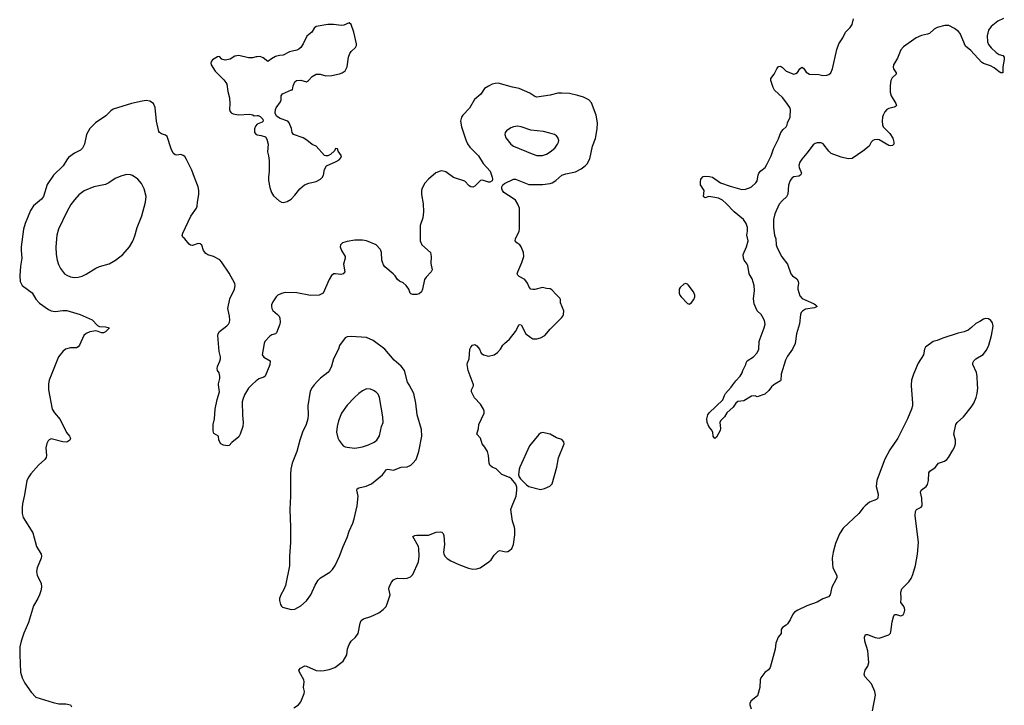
# Model space of a CAD drawing. Header units: inches. Extents: x 1682510 to 1839368, y 640758 to 791543.
# Tile 141 of 186: x 1757544 to 1767725, y 716686 to 723778. Entities that reach past the tile are written whole.
import ezdxf

# ---------------------------------------------------------------- set-up
doc = ezdxf.new("R2010")
doc.units = ezdxf.units.IN
doc.header["$MEASUREMENT"] = 0
for name, color, linetype in [('B7751', 7, 'Continuous'), ('B7752', 7, 'Continuous'), ('B7761', 7, 'Continuous'), ('B7762', 7, 'Continuous')]:
    doc.layers.add(name, color=color, linetype=linetype)

msp = doc.modelspace()

# ---------------------------------------------------------------- linework, layer by layer
at = {"layer": 'B7751', "color": 6, "elevation": 800}
for points in [[(1757841, 720000), (1757843, 719950), (1757880, 719750), (1757904, 719710), (1757964, 719644), (1758029, 719509), (1758060, 719470), (1758070, 719450), (1758063, 719430), (1758030, 719409), (1757990, 719410), (1757870, 719443), (1757850, 719434), (1757838, 719422), (1757824, 719396), (1757815, 719350), (1757822, 719270), (1757818, 719250), (1757803, 719230), (1757739, 719170), (1757660, 719080), (1757638, 719050), (1757619, 719010), (1757595, 718865), (1757572, 718770), (1757568, 718732), (1757571, 718671), (1757581, 718630), (1757681, 718470), (1757718, 718330), (1757765, 718250), (1757770, 718230), (1757766, 718210), (1757726, 718110), (1757718, 718070), (1757724, 718030), (1757766, 717950), (1757770, 717910), (1757764, 717870), (1757750, 717830), (1757731, 717790), (1757686, 717714), (1757636, 717544), (1757587, 717433), (1757558, 717350), (1757546, 717290), (1757544, 717210), (1757553, 717030), (1757569, 716969), (1757596, 716916), (1757663, 716823), (1757710, 716772), (1757890, 716716), (1757950, 716703), (1758021, 716701), (1758068, 716690), (1758078, 716670)], [(1759945, 720000), (1759910, 719966), (1759870, 719897), (1759851, 719850), (1759846, 719826), (1759847, 719687), (1759854, 719610), (1759850, 719570), (1759825, 719490), (1759810, 719465), (1759736, 719404), (1759710, 719373), (1759691, 719369), (1759650, 719377), (1759624, 719390), (1759604, 719430), (1759601, 719470), (1759550, 719499), (1759545, 719525), (1759544, 719590), (1759558, 719650), (1759565, 719750), (1759585, 719850), (1759609, 719930), (1759600, 720000)]]:
    msp.add_lwpolyline(points, dxfattribs=at)
at = {"layer": 'B7752', "color": 6, "elevation": 800}
for points in [[(1760000, 723395), (1759990, 723394), (1759950, 723383), (1759910, 723383), (1759810, 723407), (1759770, 723401), (1759719, 723370), (1759670, 723361), (1759635, 723370), (1759610, 723396), (1759590, 723395), (1759537, 723363), (1759528, 723350), (1759522, 723330), (1759525, 723310), (1759565, 723245), (1759656, 723156), (1759676, 723130), (1759686, 723110), (1759695, 723035), (1759713, 722970), (1759717, 722910), (1759712, 722850), (1759719, 722830), (1759730, 722816), (1759750, 722804), (1759806, 722794), (1759920, 722800), (1759955, 722795), (1759970, 722785), (1760000, 722786)], [(1759600, 720000), (1759599, 720010), (1759614, 720066), (1759614, 720090), (1759605, 720125), (1759590, 720150), (1759586, 720170), (1759589, 720190), (1759615, 720245), (1759621, 720270), (1759620, 720290), (1759605, 720345), (1759592, 720510), (1759596, 720530), (1759610, 720554), (1759687, 720613), (1759703, 720630), (1759713, 720650), (1759717, 720670), (1759715, 720710), (1759697, 720790), (1759718, 720890), (1759764, 720990), (1759771, 721030), (1759769, 721049), (1759710, 721157), (1759630, 721274), (1759613, 721293), (1759547, 721330), (1759490, 721347), (1759470, 721359), (1759446, 721390), (1759426, 721446), (1759410, 721460), (1759390, 721462), (1759330, 721443), (1759310, 721446), (1759295, 721455), (1759252, 721512), (1759231, 721530), (1759225, 721545), (1759231, 721570), (1759314, 721746), (1759372, 721830), (1759380, 721850), (1759382, 721890), (1759398, 721970), (1759398, 722010), (1759391, 722050), (1759350, 722145), (1759323, 722223), (1759270, 722332), (1759250, 722362), (1759234, 722374), (1759210, 722382), (1759170, 722377), (1759150, 722380), (1759130, 722397), (1759110, 722441), (1759069, 722569), (1759050, 722582), (1759010, 722596), (1758991, 722610), (1758983, 722623), (1758958, 722730), (1758945, 722870), (1758926, 722910), (1758890, 722934), (1758850, 722942), (1758810, 722937), (1758699, 722910), (1758510, 722853), (1758485, 722835), (1758436, 722784), (1758329, 722711), (1758269, 722651), (1758235, 722590), (1758213, 722490), (1758195, 722450), (1758172, 722428), (1758110, 722396), (1758049, 722351), (1758031, 722329), (1757994, 722266), (1757893, 722170), (1757827, 722073), (1757790, 721948), (1757770, 721923), (1757686, 721854), (1757655, 721805), (1757601, 721670), (1757584, 721610), (1757559, 721430), (1757558, 721390), (1757567, 721310), (1757551, 721230), (1757545, 721130), (1757550, 721070), (1757571, 721030), (1757672, 720952), (1757710, 720888), (1757750, 720845), (1757841, 720781), (1757870, 720767), (1757910, 720758), (1757990, 720770), (1758030, 720769), (1758170, 720729), (1758293, 720673), (1758350, 720615), (1758370, 720604), (1758430, 720602), (1758471, 720590), (1758430, 720550), (1758410, 720539), (1758390, 720538), (1758354, 720554), (1758330, 720559), (1758270, 720549), (1758230, 720532), (1758207, 720510), (1758164, 720410), (1758150, 720393), (1758130, 720385), (1758070, 720385), (1758019, 720370), (1757990, 720347), (1757946, 720290), (1757850, 720050), (1757841, 720010), (1757841, 720000)], [(1760000, 722697), (1759982, 722678), (1759972, 722650), (1759972, 722612), (1759988, 722590), (1760000, 722588)], [(1760000, 720051), (1759990, 720044), (1759945, 720000)]]:
    msp.add_lwpolyline(points, dxfattribs=at)
at = {"layer": 'B7752', "color": 6, "elevation": 900}
msp.add_lwpolyline([(1758650, 722176), (1758590, 722160), (1758530, 722137), (1758464, 722090), (1758430, 722073), (1758310, 722049), (1758212, 722008), (1758155, 721965), (1758110, 721914), (1758074, 721866), (1758030, 721790), (1757945, 721610), (1757927, 721550), (1757918, 721430), (1757921, 721350), (1757931, 721290), (1757945, 721245), (1757965, 721205), (1758008, 721150), (1758030, 721134), (1758070, 721119), (1758110, 721112), (1758150, 721115), (1758190, 721126), (1758230, 721145), (1758333, 721207), (1758370, 721224), (1758470, 721253), (1758536, 721290), (1758611, 721349), (1758678, 721430), (1758713, 721487), (1758736, 721544), (1758760, 721630), (1758808, 721750), (1758846, 721890), (1758852, 721950), (1758832, 722030), (1758803, 722083), (1758767, 722127), (1758710, 722168), (1758690, 722174)], close=True, dxfattribs=at)
at = {"layer": 'B7761', "color": 6}
for points, elevation in [([(1760590, 720000), (1760567, 719973), (1760546, 719934), (1760525, 719785), (1760528, 719690), (1760524, 719650), (1760506, 719590), (1760468, 719510), (1760442, 719430), (1760411, 719310), (1760362, 719190), (1760348, 719130), (1760344, 719076), (1760345, 718850), (1760336, 718710), (1760344, 718530), (1760344, 718370), (1760334, 718230), (1760334, 718130), (1760293, 717927), (1760276, 717884), (1760244, 717830), (1760231, 717790), (1760231, 717770), (1760241, 717730), (1760251, 717711), (1760263, 717703), (1760350, 717676), (1760390, 717682), (1760450, 717715), (1760510, 717768), (1760555, 717830), (1760599, 717930), (1760630, 717980), (1760656, 718004), (1760750, 718064), (1760777, 718090), (1760806, 718134), (1760851, 718229), (1760887, 718330), (1760930, 718422), (1760951, 718489), (1760988, 718570), (1761004, 718616), (1761035, 718750), (1761044, 718850), (1761030, 718910), (1761035, 718925), (1761050, 718935), (1761128, 718952), (1761182, 718978), (1761295, 719070), (1761336, 719124), (1761350, 719130), (1761410, 719119), (1761490, 719148), (1761550, 719154), (1761587, 719170), (1761610, 719190), (1761643, 719230), (1761670, 719310), (1761702, 719470), (1761699, 719539), (1761653, 719690), (1761641, 719810), (1761619, 719910), (1761571, 720000)], 900), ([(1760379, 716661), (1760427, 716690), (1760450, 716721), (1760486, 716810), (1760489, 716830), (1760480, 716870), (1760486, 716930), (1760481, 716950), (1760436, 717030), (1760430, 717050), (1760448, 717070), (1760494, 717094), (1760510, 717092), (1760608, 717048), (1760650, 717043), (1760692, 717048), (1760743, 717057), (1760802, 717078), (1760890, 717144), (1760927, 717210), (1760935, 717270), (1760950, 717317), (1760970, 717350), (1761016, 717390), (1761045, 717430), (1761064, 717536), (1761075, 717565), (1761099, 717581), (1761176, 717604), (1761257, 717643), (1761303, 717677), (1761333, 717710), (1761345, 717735), (1761373, 717830), (1761361, 717890), (1761364, 717910), (1761390, 717960), (1761410, 717984), (1761430, 717996), (1761450, 718002), (1761510, 717998), (1761550, 718001), (1761584, 718016), (1761610, 718040), (1761667, 718170), (1761675, 718230), (1761672, 718308), (1761666, 718330), (1761609, 718431), (1761630, 718442), (1761650, 718446), (1761770, 718445), (1761850, 718476), (1761890, 718480), (1761910, 718476), (1761923, 718463), (1761930, 718442), (1761938, 718350), (1761925, 718270), (1761929, 718250), (1761944, 718224), (1761964, 718204), (1762002, 718182), (1762083, 718143), (1762185, 718105), (1762230, 718096), (1762270, 718098), (1762304, 718110), (1762396, 718170), (1762420, 718190), (1762450, 718238), (1762490, 718280), (1762510, 718286), (1762570, 718274), (1762590, 718277), (1762610, 718287), (1762632, 718310), (1762651, 718350), (1762665, 718450), (1762665, 718505), (1762660, 718530), (1762639, 718590), (1762624, 718710), (1762636, 718750), (1762679, 718850), (1762686, 718910), (1762684, 718944), (1762673, 718973), (1762629, 719029), (1762610, 719041), (1762530, 719075), (1762472, 719132), (1762429, 719150), (1762404, 719170), (1762397, 719190), (1762392, 719270), (1762382, 719310), (1762355, 719355), (1762327, 719390), (1762309, 719450), (1762272, 719490), (1762289, 719550), (1762292, 719590), (1762347, 719707), (1762347, 719730), (1762340, 719750), (1762310, 719801), (1762247, 719867), (1762217, 719930), (1762216, 719950), (1762237, 719990), (1762235, 720000)], 800), ([(1765341, 720000), (1765318, 719982), (1765290, 719944), (1765250, 719904), (1765170, 719878), (1765149, 719889), (1765110, 719884), (1765030, 719835), (1764970, 719829), (1764950, 719813), (1764921, 719770), (1764857, 719710), (1764831, 719670), (1764790, 719630), (1764782, 719610), (1764790, 719550), (1764786, 719530), (1764750, 719461), (1764730, 719447), (1764716, 719470), (1764711, 719511), (1764697, 719537), (1764670, 719570), (1764651, 719610), (1764648, 719650), (1764658, 719690), (1764672, 719710), (1764815, 719845), (1764830, 719890), (1764842, 719910), (1764902, 719978), (1764919, 720000)], 700), ([(1766761, 720000), (1766760, 719990), (1766776, 719810), (1766775, 719785), (1766766, 719750), (1766725, 719650), (1766625, 719450), (1766542, 719330), (1766489, 719231), (1766419, 719050), (1766407, 719010), (1766401, 718950), (1766420, 718870), (1766417, 718830), (1766404, 718816), (1766332, 718788), (1766285, 718750), (1766264, 718730), (1766220, 718670), (1766060, 718520), (1766021, 718459), (1765979, 718361), (1765955, 718270), (1765946, 718210), (1765947, 718150), (1765953, 718110), (1765992, 718030), (1765993, 718010), (1765987, 717990), (1765942, 717910), (1765925, 717830), (1765907, 717810), (1765850, 717787), (1765790, 717754), (1765684, 717716), (1765590, 717672), (1765555, 717650), (1765537, 717630), (1765510, 717570), (1765484, 717530), (1765470, 717515), (1765432, 717490), (1765419, 717470), (1765418, 717430), (1765387, 717390), (1765361, 717330), (1765354, 717266), (1765303, 717077), (1765285, 717055), (1765250, 717026), (1765207, 716970), (1765200, 716950), (1765196, 716870), (1765174, 716786), (1765107, 716733), (1765092, 716710), (1765094, 716690), (1765109, 716650)], 800), ([(1766361, 716630), (1766393, 716790), (1766387, 716830), (1766351, 716910), (1766283, 716983), (1766274, 717010), (1766287, 717050), (1766315, 717090), (1766324, 717130), (1766314, 717250), (1766282, 717350), (1766280, 717390), (1766285, 717410), (1766290, 717418), (1766310, 717420), (1766390, 717386), (1766430, 717381), (1766530, 717415), (1766547, 717433), (1766553, 717447), (1766566, 717550), (1766579, 717601), (1766590, 717626), (1766610, 717626), (1766650, 717612), (1766666, 717614), (1766678, 717622), (1766690, 717642), (1766695, 717670), (1766693, 717693), (1766679, 717719), (1766654, 717750), (1766658, 717790), (1766655, 717855), (1766664, 717890), (1766737, 717963), (1766762, 717998), (1766780, 718040), (1766806, 718134), (1766827, 718250), (1766836, 718370), (1766802, 718650), (1766808, 718690), (1766818, 718710), (1766864, 718736), (1766874, 718750), (1766872, 718830), (1766857, 718890), (1766866, 718910), (1766918, 718950), (1766931, 718970), (1766941, 719010), (1766943, 719090), (1766953, 719107), (1767010, 719146), (1767043, 719190), (1767107, 719210), (1767130, 719228), (1767149, 719251), (1767194, 719326), (1767210, 719358), (1767219, 719390), (1767220, 719430), (1767202, 719490), (1767222, 719590), (1767238, 719610), (1767303, 719670), (1767383, 719770), (1767408, 719810), (1767434, 719870), (1767444, 719910), (1767451, 719971), (1767449, 720000)], 800)]:
    msp.add_lwpolyline(points, dxfattribs=dict(at, elevation=elevation))
for points, elevation in [([(1761130, 719959), (1761090, 719939), (1761050, 719910), (1761006, 719870), (1760930, 719790), (1760872, 719708), (1760842, 719630), (1760826, 719570), (1760821, 719510), (1760832, 719452), (1760846, 719426), (1760890, 719371), (1760910, 719359), (1760930, 719355), (1761006, 719346), (1761030, 719348), (1761090, 719360), (1761150, 719380), (1761210, 719408), (1761238, 719430), (1761265, 719475), (1761285, 719570), (1761301, 719610), (1761300, 719670), (1761266, 719870), (1761250, 719904), (1761230, 719925), (1761203, 719943), (1761170, 719956)], 1000), ([(1762950, 719508), (1762930, 719500), (1762913, 719487), (1762815, 719370), (1762716, 719150), (1762709, 719130), (1762700, 719070), (1762708, 719050), (1762722, 719030), (1762786, 718966), (1762810, 718950), (1762930, 718920), (1762970, 718929), (1763026, 718954), (1763050, 718976), (1763099, 719150), (1763115, 719245), (1763173, 719390), (1763170, 719410), (1763150, 719436), (1763093, 719453), (1763029, 719490)], 800)]:
    msp.add_lwpolyline(points, close=True, dxfattribs=dict(at, elevation=elevation))
at = {"layer": 'B7762', "color": 6}
for points, elevation in [([(1764919, 720000), (1764950, 720042), (1764995, 720090), (1765015, 720125), (1765022, 720150), (1765051, 720210), (1765055, 720230), (1765066, 720250), (1765130, 720290), (1765170, 720332), (1765186, 720370), (1765190, 720450), (1765199, 720481), (1765243, 720590), (1765253, 720630), (1765245, 720665), (1765226, 720706), (1765210, 720730), (1765170, 720767), (1765139, 720839), (1765131, 720890), (1765143, 720977), (1765139, 721030), (1765117, 721097), (1765085, 721150), (1765074, 721234), (1765067, 721250), (1765036, 721290), (1765029, 721310), (1765025, 721350), (1765058, 721430), (1765075, 721490), (1765063, 721550), (1765070, 721590), (1765070, 721630), (1765057, 721670), (1765029, 721710), (1764930, 721790), (1764850, 721877), (1764810, 721912), (1764771, 721931), (1764710, 721944), (1764670, 721948), (1764630, 721937), (1764622, 721942), (1764614, 721950), (1764620, 722010), (1764585, 722070), (1764582, 722102), (1764587, 722130), (1764610, 722155), (1764630, 722159), (1764676, 722156), (1764709, 722149), (1764791, 722091), (1764890, 722056), (1765010, 722023), (1765050, 722025), (1765090, 722039), (1765110, 722050), (1765157, 722090), (1765170, 722111), (1765180, 722170), (1765188, 722190), (1765207, 722213), (1765251, 722249), (1765270, 722279), (1765313, 722370), (1765339, 722441), (1765390, 722546), (1765414, 722610), (1765437, 722643), (1765468, 722670), (1765478, 722690), (1765482, 722710), (1765512, 722770), (1765513, 722850), (1765508, 722870), (1765467, 722930), (1765430, 722974), (1765349, 723049), (1765336, 723076), (1765311, 723150), (1765311, 723170), (1765346, 723214), (1765373, 723270), (1765390, 723295), (1765410, 723296), (1765430, 723283), (1765470, 723244), (1765550, 723215), (1765570, 723220), (1765587, 723233), (1765610, 723268), (1765630, 723287), (1765650, 723276), (1765676, 723236), (1765710, 723215), (1765808, 723212), (1765850, 723200), (1765890, 723204), (1765910, 723210), (1765930, 723227), (1765950, 723270), (1765993, 723470), (1766013, 723527), (1766054, 723590), (1766083, 723650), (1766130, 723697), (1766152, 723730), (1766166, 723786)], 700), ([(1767715, 723790), (1767658, 723762), (1767590, 723709), (1767563, 723670), (1767546, 723610), (1767551, 723550), (1767563, 723523), (1767588, 723488), (1767639, 723439), (1767670, 723419), (1767710, 723408), (1767724, 723390), (1767725, 723365), (1767711, 723290), (1767711, 723229), (1767690, 723228), (1767670, 723238), (1767620, 723280), (1767581, 723301), (1767510, 723326), (1767490, 723340), (1767379, 723459), (1767324, 723504), (1767270, 723634), (1767250, 723657), (1767210, 723687), (1767150, 723719), (1767110, 723718), (1767030, 723698), (1766999, 723681), (1766950, 723636), (1766930, 723627), (1766870, 723616), (1766813, 723590), (1766682, 723498), (1766654, 723466), (1766621, 723379), (1766579, 723310), (1766574, 723286), (1766578, 723270), (1766608, 723230), (1766607, 723213), (1766564, 723176), (1766550, 723150), (1766543, 723097), (1766544, 723030), (1766554, 722990), (1766602, 722910), (1766609, 722890), (1766601, 722879), (1766587, 722873), (1766530, 722861), (1766510, 722850), (1766490, 722825), (1766473, 722790), (1766466, 722770), (1766462, 722730), (1766465, 722690), (1766473, 722670), (1766541, 722601), (1766572, 722552), (1766582, 722510), (1766581, 722490), (1766570, 722475), (1766550, 722472), (1766530, 722478), (1766430, 722535), (1766410, 722540), (1766383, 722537), (1766365, 722530), (1766348, 722512), (1766329, 722470), (1766262, 722418), (1766150, 722343), (1766110, 722339), (1766037, 722357), (1765934, 722394), (1765910, 722418), (1765853, 722493), (1765830, 722504), (1765790, 722506), (1765770, 722499), (1765750, 722484), (1765684, 722396), (1765630, 722336), (1765610, 722304), (1765600, 722270), (1765602, 722250), (1765627, 722190), (1765616, 722170), (1765600, 722160), (1765550, 722151), (1765530, 722141), (1765510, 722114), (1765495, 722065), (1765485, 721975), (1765480, 721960), (1765473, 721947), (1765430, 721909), (1765397, 721870), (1765351, 721770), (1765339, 721710), (1765338, 721630), (1765350, 721550), (1765361, 721510), (1765365, 721450), (1765377, 721417), (1765426, 721326), (1765484, 721250), (1765517, 721150), (1765534, 721130), (1765578, 721098), (1765594, 721074), (1765596, 721050), (1765589, 721010), (1765591, 720991), (1765610, 720922), (1765635, 720895), (1765758, 720838), (1765772, 720830), (1765791, 720810), (1765763, 720797), (1765670, 720784), (1765637, 720763), (1765626, 720750), (1765618, 720730), (1765608, 720632), (1765575, 720530), (1765562, 720430), (1765536, 720370), (1765484, 720296), (1765463, 720257), (1765417, 720110), (1765414, 720050), (1765410, 720042), (1765352, 720008), (1765341, 720000)], 700), ([(1760000, 722588), (1760041, 722581), (1760085, 722565), (1760101, 722541), (1760114, 722490), (1760105, 722410), (1760116, 722370), (1760122, 722322), (1760123, 722210), (1760115, 722150), (1760116, 722116), (1760130, 722041), (1760146, 721990), (1760170, 721955), (1760226, 721906), (1760250, 721891), (1760270, 721888), (1760310, 721898), (1760350, 721922), (1760390, 721963), (1760442, 722030), (1760490, 722069), (1760534, 722086), (1760610, 722103), (1760653, 722127), (1760673, 722147), (1760685, 722170), (1760697, 722230), (1760715, 722265), (1760815, 722310), (1760846, 722330), (1760865, 722350), (1760871, 722370), (1760838, 722418), (1760830, 722441), (1760810, 722444), (1760798, 722422), (1760757, 722383), (1760730, 722371), (1760710, 722370), (1760695, 722375), (1760610, 722471), (1760568, 722488), (1760513, 722533), (1760475, 722555), (1760374, 722590), (1760360, 722610), (1760353, 722653), (1760332, 722710), (1760315, 722730), (1760237, 722757), (1760201, 722781), (1760185, 722810), (1760189, 722850), (1760195, 722865), (1760241, 722930), (1760249, 722950), (1760249, 722990), (1760262, 723010), (1760354, 723054), (1760366, 723054), (1760370, 723094), (1760390, 723134), (1760406, 723150), (1760450, 723151), (1760510, 723136), (1760530, 723148), (1760568, 723192), (1760610, 723215), (1760650, 723216), (1760710, 723199), (1760770, 723201), (1760850, 723219), (1760878, 723230), (1760910, 723250), (1760929, 723290), (1760944, 723390), (1760957, 723430), (1760970, 723448), (1761015, 723490), (1761025, 723510), (1761027, 723530), (1761000, 723650), (1760970, 723730), (1760950, 723746), (1760897, 723723), (1760870, 723717), (1760788, 723728), (1760730, 723730), (1760610, 723706), (1760590, 723690), (1760564, 723650), (1760514, 723606), (1760476, 723530), (1760450, 723491), (1760430, 723472), (1760410, 723463), (1760335, 723445), (1760270, 723412), (1760230, 723408), (1760190, 723397), (1760146, 723374), (1760110, 723344), (1760062, 723382), (1760030, 723398), (1760000, 723395)], 800), ([(1762235, 720000), (1762233, 720010), (1762180, 720150), (1762172, 720210), (1762174, 720230), (1762191, 720270), (1762200, 720370), (1762209, 720390), (1762226, 720410), (1762250, 720420), (1762270, 720406), (1762297, 720370), (1762317, 720330), (1762338, 720310), (1762390, 720298), (1762450, 720311), (1762485, 720335), (1762516, 720370), (1762540, 720410), (1762557, 720430), (1762610, 720473), (1762670, 720554), (1762710, 720625), (1762730, 720622), (1762776, 720530), (1762830, 720490), (1762850, 720478), (1762870, 720476), (1762890, 720476), (1762930, 720486), (1762975, 720510), (1763030, 720578), (1763147, 720693), (1763160, 720710), (1763168, 720730), (1763172, 720768), (1763135, 720850), (1763135, 720885), (1763130, 720898), (1763090, 720934), (1763045, 720985), (1763030, 720994), (1762990, 720997), (1762950, 721008), (1762870, 720988), (1762850, 720986), (1762830, 720990), (1762812, 721010), (1762794, 721054), (1762767, 721090), (1762710, 721122), (1762695, 721135), (1762689, 721150), (1762694, 721170), (1762735, 721265), (1762757, 721330), (1762752, 721370), (1762730, 721430), (1762715, 721450), (1762684, 721470), (1762668, 721490), (1762669, 721510), (1762708, 721590), (1762712, 721610), (1762712, 721830), (1762694, 721870), (1762669, 721910), (1762646, 721930), (1762550, 721992), (1762536, 722010), (1762529, 722030), (1762530, 722050), (1762539, 722070), (1762556, 722084), (1762650, 722130), (1762670, 722128), (1762810, 722075), (1762950, 722075), (1763030, 722085), (1763050, 722091), (1763086, 722114), (1763150, 722170), (1763190, 722185), (1763290, 722204), (1763350, 722234), (1763390, 722265), (1763412, 722288), (1763440, 722340), (1763468, 722470), (1763498, 722550), (1763516, 722650), (1763519, 722710), (1763504, 722790), (1763457, 722917), (1763430, 722950), (1763375, 722975), (1763315, 722995), (1763230, 723015), (1763150, 723019), (1763110, 723017), (1763030, 722999), (1762890, 722977), (1762870, 722984), (1762818, 723018), (1762710, 723068), (1762641, 723081), (1762490, 723120), (1762461, 723119), (1762430, 723111), (1762390, 723092), (1762350, 723066), (1762311, 723009), (1762247, 722953), (1762196, 722864), (1762125, 722790), (1762111, 722769), (1762101, 722730), (1762111, 722670), (1762156, 722536), (1762175, 722495), (1762199, 722459), (1762289, 722370), (1762335, 722290), (1762408, 722210), (1762431, 722150), (1762434, 722130), (1762430, 722110), (1762404, 722096), (1762390, 722097), (1762330, 722117), (1762310, 722113), (1762250, 722056), (1762230, 722047), (1762210, 722048), (1762190, 722060), (1762147, 722107), (1762030, 722146), (1761950, 722203), (1761910, 722213), (1761890, 722212), (1761847, 722193), (1761771, 722129), (1761732, 722088), (1761706, 722034), (1761700, 722010), (1761700, 721970), (1761715, 721875), (1761721, 721790), (1761711, 721729), (1761686, 721650), (1761685, 721490), (1761703, 721450), (1761792, 721370), (1761799, 721330), (1761796, 721256), (1761808, 721192), (1761798, 721170), (1761746, 721114), (1761729, 721091), (1761710, 720990), (1761697, 720963), (1761676, 720944), (1761650, 720936), (1761610, 720936), (1761590, 720943), (1761583, 720950), (1761569, 720990), (1761539, 721030), (1761510, 721055), (1761470, 721074), (1761450, 721089), (1761426, 721130), (1761407, 721150), (1761321, 721221), (1761304, 721244), (1761295, 721270), (1761289, 721290), (1761285, 721370), (1761278, 721390), (1761270, 721406), (1761230, 721450), (1761130, 721491), (1761090, 721499), (1761010, 721496), (1760930, 721485), (1760883, 721470), (1760870, 721461), (1760860, 721450), (1760857, 721430), (1760873, 721390), (1760908, 721330), (1760908, 721310), (1760892, 721250), (1760906, 721170), (1760890, 721149), (1760864, 721144), (1760810, 721150), (1760792, 721148), (1760768, 721132), (1760743, 721090), (1760681, 720950), (1760641, 720930), (1760550, 720926), (1760410, 720952), (1760290, 720957), (1760250, 720947), (1760213, 720927), (1760195, 720910), (1760160, 720860), (1760148, 720830), (1760147, 720810), (1760152, 720790), (1760163, 720770), (1760210, 720730), (1760228, 720710), (1760235, 720690), (1760237, 720650), (1760233, 720627), (1760200, 720540), (1760190, 720530), (1760150, 720518), (1760130, 720505), (1760078, 720450), (1760071, 720430), (1760050, 720310), (1760067, 720287), (1760134, 720250), (1760130, 720209), (1760081, 720090), (1760070, 720082), (1760017, 720063), (1760000, 720051)], 800), ([(1760000, 722786), (1760010, 722786), (1760030, 722776), (1760058, 722750), (1760062, 722730), (1760050, 722718), (1760001, 722699), (1760000, 722697)], 800), ([(1767449, 720000), (1767444, 720090), (1767437, 720130), (1767400, 720210), (1767399, 720230), (1767408, 720250), (1767430, 720270), (1767506, 720314), (1767541, 720359), (1767564, 720410), (1767592, 720510), (1767609, 720609), (1767603, 720643), (1767586, 720666), (1767563, 720683), (1767530, 720688), (1767510, 720681), (1767470, 720655), (1767430, 720637), (1767386, 720594), (1767350, 720566), (1767311, 720550), (1767246, 720534), (1767090, 720485), (1767030, 720461), (1766990, 720451), (1766910, 720390), (1766901, 720370), (1766889, 720310), (1766835, 720225), (1766785, 720110), (1766765, 720050), (1766761, 720000)], 800), ([(1761571, 720000), (1761554, 720030), (1761523, 720150), (1761490, 720194), (1761417, 720257), (1761319, 720370), (1761200, 720460), (1761130, 720491), (1760970, 720502), (1760930, 720498), (1760910, 720488), (1760852, 720408), (1760840, 720370), (1760787, 720270), (1760767, 720193), (1760747, 720150), (1760730, 720129), (1760655, 720070), (1760622, 720038), (1760590, 720000)], 900)]:
    msp.add_lwpolyline(points, dxfattribs=dict(at, elevation=elevation))
for points, elevation in [([(1762690, 722675), (1762650, 722671), (1762621, 722659), (1762579, 722630), (1762564, 722610), (1762559, 722590), (1762570, 722555), (1762624, 722490), (1762650, 722469), (1762842, 722390), (1762890, 722375), (1762950, 722373), (1762990, 722386), (1763030, 722410), (1763076, 722450), (1763106, 722490), (1763114, 722510), (1763117, 722530), (1763110, 722561), (1763096, 722576), (1763075, 722590), (1763026, 722606), (1762961, 722621), (1762830, 722637), (1762730, 722670)], 900), ([(1764430, 721048), (1764410, 721041), (1764372, 721008), (1764364, 720990), (1764362, 720950), (1764369, 720929), (1764385, 720910), (1764450, 720842), (1764470, 720835), (1764490, 720852), (1764515, 720885), (1764525, 720910), (1764525, 720930), (1764510, 720963), (1764455, 721035), (1764450, 721042)], 800)]:
    msp.add_lwpolyline(points, close=True, dxfattribs=dict(at, elevation=elevation))

doc.saveas('drawing.dxf')
